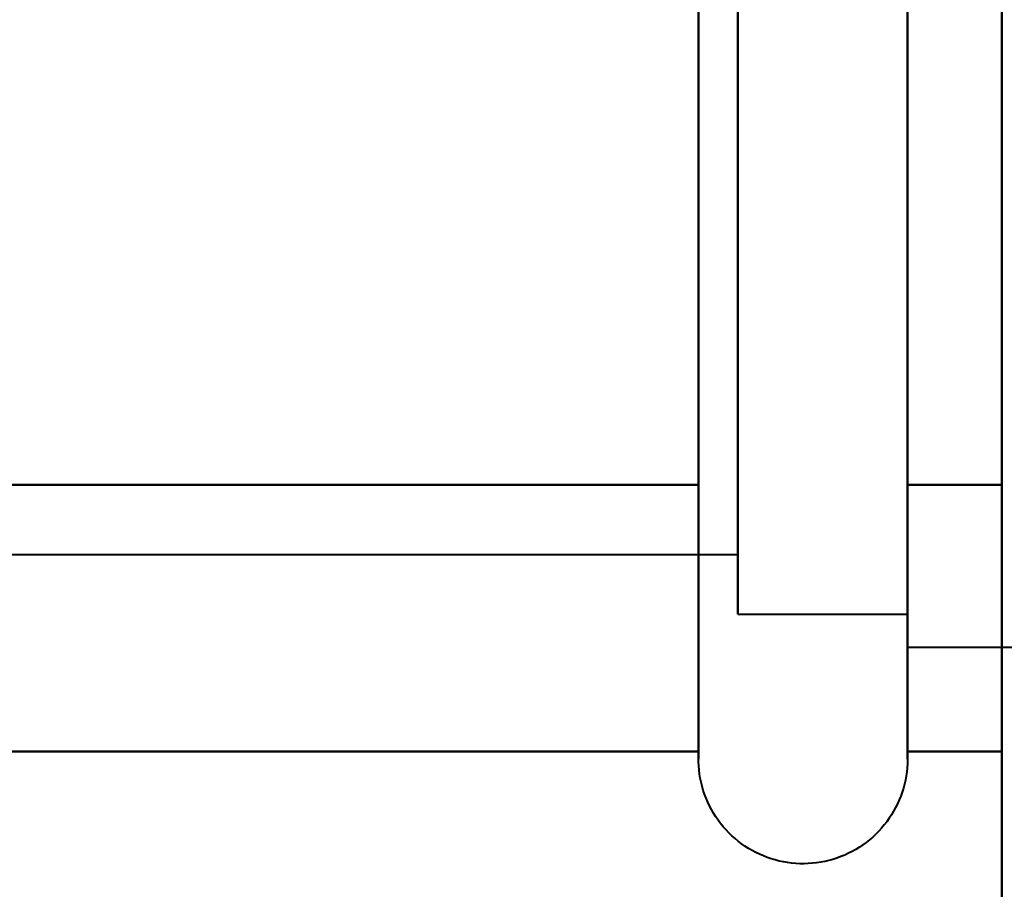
# Model space of a CAD drawing. Header units: millimetres. Extents: x -852 to 852, y -1321 to 592.
# Tile 84 of 111: x 681.06 to 688.52, y -395.08 to -388.5. Entities that reach past the tile are written whole.
import ezdxf

# ---------------------------------------------------------------- set-up
doc = ezdxf.new("R2010")
doc.units = ezdxf.units.MM
doc.layers.add('G-IMPT', color=8, linetype='Continuous', lineweight=40)

# ---------------------------------------------------------------- blocks, each defined once
blk = doc.blocks.new('NEXA 1500 CALQUES_dwg-769064-Niveau de réf_')
at = {"layer": 'G-IMPT'}
for p, q in [((686.2043, -361.65), (686.2043, -353.45)), ((686.2043, -357.55), (686.2043, -353.45)), ((687.7851, -353.45), (687.7851, -361.65)), ((687.7851, -353.45), (687.7851, -357.55)), ((686.2043, -359.6), (686.2043, -353.9993)), ((686.2043, -359.6), (686.2043, -353.9993)), ((686.2043, -359.6), (686.2043, -353.9993)), ((687.7851, -353.9993), (687.7851, -359.6)), ((687.7851, -353.9993), (687.7851, -359.6)), ((687.7851, -353.9993), (687.7851, -359.6)), ((687.7851, -360.3646), (687.7851, -354.3)), ((687.7851, -360.3646), (687.7851, -354.3)), ((687.7851, -354.3), (687.7851, -357.55)), ((687.7851, -354.3), (687.7851, -360.8)), ((687.7851, -357.55), (687.7851, -354.3)), ((687.7851, -360.3646), (687.7851, -354.3)), ((686.5, -354.55), (686.5, -356.05)), ((686.5, -359.05), (686.5, -354.55)), ((686.5, -359.05), (686.5, -354.55)), ((686.5, -354.55), (686.5, -357.55)), ((686.5, -360.55), (686.5, -354.55)), ((686.5, -360.55), (686.5, -354.55)), ((686.5, -354.55), (686.5, -356.05)), ((686.5, -359.05), (686.5, -354.55)), ((687.7851, -354.55), (687.7851, -360.1481)), ((687.7851, -360.1481), (687.7851, -354.55)), ((687.7851, -354.55), (687.7851, -360.1481)), ((687.7851, -360.1481), (687.7851, -354.55)), ((687.7851, -354.55), (687.7851, -357.55)), ((687.7851, -357.55), (687.7851, -354.55)), ((687.7851, -354.55), (687.7851, -360.1481)), ((687.7851, -360.1481), (687.7851, -354.55)), ((687.7851, -354.7354), (687.7851, -359.175)), ((687.7851, -360.8), (687.7851, -354.7354)), ((687.7851, -354.7354), (687.7851, -359.175)), ((687.7851, -360.8), (687.7851, -354.7354)), ((687.7851, -354.7354), (687.7851, -359.175)), ((687.7851, -360.8), (687.7851, -354.7354)), ((686.5, -354.9519), (686.5, -360.55)), ((686.5, -354.9519), (686.5, -360.55)), ((686.5, -354.9519), (686.5, -360.55)), ((686.5, -355.0018), (686.5, -358.8241)), ((686.5, -358.8241), (686.5, -355.0018)), ((686.5, -355.0018), (686.5, -358.8241)), ((686.5, -358.8241), (686.5, -355.0018)), ((686.5, -355.0018), (686.5, -360.0982)), ((686.5, -355.0018), (686.5, -360.0982)), ((686.5, -360.0982), (686.5, -355.0018)), ((686.5, -360.0982), (686.5, -355.0018)), ((686.5, -355.0018), (686.5, -358.8241)), ((686.5, -358.8241), (686.5, -355.0018)), ((687.7851, -354.9519), (687.7851, -360.55)), ((687.7851, -360.55), (687.7851, -354.9519)), ((687.7851, -354.9519), (687.7851, -360.55)), ((687.7851, -360.55), (687.7851, -354.9519)), ((687.7851, -354.9519), (687.7851, -360.55)), ((687.7851, -360.55), (687.7851, -354.9519)), ((686.2043, -361.65), (686.2043, -355.5)), ((686.2043, -361.65), (686.2043, -355.5)), ((686.2043, -361.65), (686.2043, -355.5)), ((687.7851, -355.5), (687.7851, -361.65)), ((687.7851, -355.5), (687.7851, -361.65)), ((687.7851, -355.5), (687.7851, -361.65)), ((687.7851, -355.925), (687.7851, -360.8)), ((687.7851, -355.925), (687.7851, -360.8)), ((687.7851, -355.925), (687.7851, -360.8)), ((686.5, -356.05), (686.5, -360.1481)), ((686.5, -360.55), (686.5, -356.05)), ((686.5, -356.05), (686.5, -360.1481)), ((686.5, -360.55), (686.5, -356.05)), ((686.5, -356.05), (686.5, -360.1481)), ((686.5, -360.55), (686.5, -356.05)), ((686.5, -356.2759), (686.5, -360.0982)), ((686.5, -360.0982), (686.5, -356.2759)), ((686.5, -356.2759), (686.5, -360.0982)), ((686.5, -360.0982), (686.5, -356.2759)), ((686.5, -356.2759), (686.5, -360.0982)), ((686.5, -360.0982), (686.5, -356.2759)), ((686.2043, -361.65), (686.2043, -357.55)), ((686.5, -357.55), (686.5, -360.55)), ((686.5, -357.55), (686.5, -360.55)), ((687.7851, -357.55), (687.7851, -360.8)), ((687.7851, -360.8), (687.7851, -357.55)), ((687.7851, -357.55), (687.7851, -360.55)), ((687.7851, -360.55), (687.7851, -357.55)), ((687.7851, -357.55), (687.7851, -361.65)), ((674.6111, -360.0982), (686.5, -360.0982)), ((674.6111, -360.0982), (686.5, -360.0982)), ((674.6111, -360.0982), (686.5, -360.0982)), ((674.6111, -360.0982), (686.5, -360.0982)), ((686.5, -360.55), (687.7851, -360.55)), ((686.5, -360.55), (687.7851, -360.55)), ((686.5, -360.55), (687.7851, -360.55)), ((686.5, -360.55), (687.7851, -360.55)), ((687.7851, -360.8), (690, -360.8)), ((687.7851, -360.8), (690, -360.8)), ((687.7851, -360.8), (690, -360.8)), ((687.7851, -360.8), (690, -360.8))]:
    blk.add_line(p, q, dxfattribs=at)
at = {"layer": 'G-IMPT', "flags": 128}
for points in [[(688.5, 448.85), (688.5, 240.65), (688.5, 32.45), (688.5, -175.75), (688.5, -383.95)], [(688.5, -383.95), (688.5, -175.75), (688.5, 32.45), (688.5, 240.65), (688.5, 448.85)], [(688.5, 448.85), (688.5, 240.65), (688.5, 32.45), (688.5, -175.75), (688.5, -383.95)], [(688.5, -383.95), (688.5, -175.75), (688.5, 32.45), (688.5, 240.65), (688.5, 448.85)], [(688.5, -383.95), (688.5, -175.75), (688.5, 32.45), (688.5, 240.65), (688.5, 448.85)], [(688.5, 448.85), (688.5, 240.65), (688.5, 32.45), (688.5, -175.75), (688.5, -383.95)], [(688.5, -383.95), (688.5, -175.75), (688.5, 32.45), (688.5, 240.65), (688.5, 448.85)], [(688.5, 448.85), (688.5, 240.65), (688.5, 32.45), (688.5, -175.75), (688.5, -383.95)], [(688.5, -317.55), (688.5, -332.55), (688.5, -347.55), (688.5, -362.55), (688.5, -377.55)], [(688.5, -377.55), (688.5, -362.55), (688.5, -347.55), (688.5, -332.55), (688.5, -317.55)], [(688.5, -317.55), (688.5, -332.55), (688.5, -347.55), (688.5, -362.55), (688.5, -377.55)], [(688.5, -377.55), (688.5, -362.55), (688.5, -347.55), (688.5, -332.55), (688.5, -317.55)], [(688.5, -317.55), (688.5, -332.55), (688.5, -347.55), (688.5, -362.55), (688.5, -377.55)], [(688.5, -377.55), (688.5, -362.55), (688.5, -347.55), (688.5, -332.55), (688.5, -317.55)], [(688.5, -317.55), (688.5, -332.55), (688.5, -347.55), (688.5, -362.55), (688.5, -377.55)], [(688.5, -377.55), (688.5, -362.55), (688.5, -347.55), (688.5, -332.55), (688.5, -317.55)], [(686.2043, -359.6), (686.2043, -359.4564), (686.2043, -359.3097), (686.2043, -359.1602), (686.2043, -359.0081), (686.2043, -358.8537), (686.2043, -358.6972), (686.2043, -358.5389), (686.2043, -358.379), (686.2043, -358.2178), (686.2043, -358.0555), (686.2043, -357.8924), (686.2043, -357.7287), (686.2043, -357.5648), (686.2043, -357.4008), (686.2043, -357.2371), (686.2043, -357.0738), (686.2043, -356.9114), (686.2043, -356.7499), (686.2043, -356.5898), (686.2043, -356.4311), (686.2043, -356.2743), (686.2043, -356.1195), (686.2043, -355.967)], [(686.2043, -359.6), (686.2043, -359.4564), (686.2043, -359.3097), (686.2043, -359.1602), (686.2043, -359.0081), (686.2043, -358.8537), (686.2043, -358.6972), (686.2043, -358.5389), (686.2043, -358.379), (686.2043, -358.2178), (686.2043, -358.0555), (686.2043, -357.8924), (686.2043, -357.7287), (686.2043, -357.5648), (686.2043, -357.4008), (686.2043, -357.2371), (686.2043, -357.0738), (686.2043, -356.9114), (686.2043, -356.7499), (686.2043, -356.5898), (686.2043, -356.4311), (686.2043, -356.2743), (686.2043, -356.1195), (686.2043, -355.967)], [(686.2043, -359.6), (686.2043, -359.4564), (686.2043, -359.3097), (686.2043, -359.1602), (686.2043, -359.0081), (686.2043, -358.8537), (686.2043, -358.6972), (686.2043, -358.5389), (686.2043, -358.379), (686.2043, -358.2178), (686.2043, -358.0555), (686.2043, -357.8924), (686.2043, -357.7287), (686.2043, -357.5648), (686.2043, -357.4008), (686.2043, -357.2371), (686.2043, -357.0738), (686.2043, -356.9114), (686.2043, -356.7499), (686.2043, -356.5898), (686.2043, -356.4311), (686.2043, -356.2743), (686.2043, -356.1195), (686.2043, -355.967)], [(686.2043, -361.65), (686.2043, -361.6467), (686.2043, -361.6369), (686.2043, -361.6205), (686.2043, -361.5976), (686.2043, -361.5683), (686.2043, -361.5325), (686.2043, -361.4903), (686.2043, -361.4419), (686.2043, -361.3872), (686.2043, -361.3264), (686.2043, -361.2595), (686.2043, -361.1867), (686.2043, -361.1081), (686.2043, -361.0237), (686.2043, -360.9339), (686.2043, -360.8386), (686.2043, -360.738), (686.2043, -360.6324), (686.2043, -360.5218), (686.2043, -360.4065), (686.2043, -360.2866), (686.2043, -360.1623), (686.2043, -360.0339), (686.2043, -359.9014), (686.2043, -359.7652), (686.2043, -359.6255), (686.2043, -359.4824), (686.2043, -359.3363), (686.2043, -359.1873), (686.2043, -359.0357), (686.2043, -358.8817), (686.2043, -358.7255), (686.2043, -358.5675), (686.2043, -358.4079), (686.2043, -358.2469), (686.2043, -358.0847), (686.2043, -357.9218), (686.2043, -357.7582), (686.2043, -357.5943), (686.2043, -357.4303), (686.2043, -357.2665), (686.2043, -357.1032), (686.2043, -356.9405), (686.2043, -356.7789), (686.2043, -356.6185), (686.2043, -356.4595), (686.2043, -356.3024), (686.2043, -356.1472), (686.2043, -355.9942)], [(686.2043, -355.9127), (686.2043, -356.0643), (686.2043, -356.2183), (686.2043, -356.3745), (686.2043, -356.5325), (686.2043, -356.6921), (686.2043, -356.8531), (686.2043, -357.0153), (686.2043, -357.1782), (686.2043, -357.3418), (686.2043, -357.5057), (686.2043, -357.6697), (686.2043, -357.8335), (686.2043, -357.9968), (686.2043, -358.1595), (686.2043, -358.3211), (686.2043, -358.4815), (686.2043, -358.6405), (686.2043, -358.7976), (686.2043, -358.9528), (686.2043, -359.1058), (686.2043, -359.2562), (686.2043, -359.4039), (686.2043, -359.5487), (686.2043, -359.6902), (686.2043, -359.8284), (686.2043, -359.9629), (686.2043, -360.0935), (686.2043, -360.22), (686.2043, -360.3423), (686.2043, -360.4601), (686.2043, -360.5733), (686.2043, -360.6816), (686.2043, -360.785), (686.2043, -360.8831), (686.2043, -360.9759), (686.2043, -361.0632), (686.2043, -361.145), (686.2043, -361.2209), (686.2043, -361.291), (686.2043, -361.3551), (686.2043, -361.4131), (686.2043, -361.4649), (686.2043, -361.5105), (686.2043, -361.5497), (686.2043, -361.5826), (686.2043, -361.609), (686.2043, -361.6289), (686.2043, -361.6422), (686.2043, -361.649), (686.2043, -361.65)], [(687.7851, -355.9127), (687.7851, -356.0643), (687.7851, -356.2183), (687.7851, -356.3745), (687.7851, -356.5325), (687.7851, -356.6921), (687.7851, -356.8531), (687.7851, -357.0153), (687.7851, -357.1782), (687.7851, -357.3418), (687.7851, -357.5057), (687.7851, -357.6697), (687.7851, -357.8335), (687.7851, -357.9968), (687.7851, -358.1595), (687.7851, -358.3211), (687.7851, -358.4815), (687.7851, -358.6405), (687.7851, -358.7976), (687.7851, -358.9528), (687.7851, -359.1058), (687.7851, -359.2562), (687.7851, -359.4039), (687.7851, -359.5487), (687.7851, -359.6)], [(687.7851, -355.9127), (687.7851, -356.0643), (687.7851, -356.2183), (687.7851, -356.3745), (687.7851, -356.5325), (687.7851, -356.6921), (687.7851, -356.8531), (687.7851, -357.0153), (687.7851, -357.1782), (687.7851, -357.3418), (687.7851, -357.5057), (687.7851, -357.6697), (687.7851, -357.8335), (687.7851, -357.9968), (687.7851, -358.1595), (687.7851, -358.3211), (687.7851, -358.4815), (687.7851, -358.6405), (687.7851, -358.7976), (687.7851, -358.9528), (687.7851, -359.1058), (687.7851, -359.2562), (687.7851, -359.4039), (687.7851, -359.5487), (687.7851, -359.6)], [(687.7851, -355.9127), (687.7851, -356.0643), (687.7851, -356.2183), (687.7851, -356.3745), (687.7851, -356.5325), (687.7851, -356.6921), (687.7851, -356.8531), (687.7851, -357.0153), (687.7851, -357.1782), (687.7851, -357.3418), (687.7851, -357.5057), (687.7851, -357.6697), (687.7851, -357.8335), (687.7851, -357.9968), (687.7851, -358.1595), (687.7851, -358.3211), (687.7851, -358.4815), (687.7851, -358.6405), (687.7851, -358.7976), (687.7851, -358.9528), (687.7851, -359.1058), (687.7851, -359.2562), (687.7851, -359.4039), (687.7851, -359.5487), (687.7851, -359.6)], [(687.7851, -355.9127), (687.7851, -356.0643), (687.7851, -356.2183), (687.7851, -356.3745), (687.7851, -356.5325), (687.7851, -356.6921), (687.7851, -356.8531), (687.7851, -357.0153), (687.7851, -357.1782), (687.7851, -357.3418), (687.7851, -357.5057), (687.7851, -357.6697), (687.7851, -357.8335), (687.7851, -357.9968), (687.7851, -358.1595), (687.7851, -358.3211), (687.7851, -358.4815), (687.7851, -358.6405), (687.7851, -358.7976), (687.7851, -358.9528), (687.7851, -359.1058), (687.7851, -359.2562), (687.7851, -359.4039), (687.7851, -359.5487), (687.7851, -359.6902), (687.7851, -359.8284), (687.7851, -359.9629), (687.7851, -360.0935), (687.7851, -360.22), (687.7851, -360.3423), (687.7851, -360.4601), (687.7851, -360.5733), (687.7851, -360.6816), (687.7851, -360.785), (687.7851, -360.8831), (687.7851, -360.9759), (687.7851, -361.0632), (687.7851, -361.145), (687.7851, -361.2209), (687.7851, -361.291), (687.7851, -361.3551), (687.7851, -361.4131), (687.7851, -361.4649), (687.7851, -361.5105), (687.7851, -361.5497), (687.7851, -361.5826), (687.7851, -361.609), (687.7851, -361.6289), (687.7851, -361.6422), (687.7851, -361.649), (687.7851, -361.65)], [(687.7851, -361.65), (687.7851, -361.6467), (687.7851, -361.6369), (687.7851, -361.6205), (687.7851, -361.5976), (687.7851, -361.5683), (687.7851, -361.5325), (687.7851, -361.4903), (687.7851, -361.4419), (687.7851, -361.3872), (687.7851, -361.3264), (687.7851, -361.2595), (687.7851, -361.1867), (687.7851, -361.1081), (687.7851, -361.0237), (687.7851, -360.9339), (687.7851, -360.8386), (687.7851, -360.738), (687.7851, -360.6324), (687.7851, -360.5218), (687.7851, -360.4065), (687.7851, -360.2866), (687.7851, -360.1623), (687.7851, -360.0339), (687.7851, -359.9014), (687.7851, -359.7652), (687.7851, -359.6255), (687.7851, -359.4824), (687.7851, -359.3363), (687.7851, -359.1873), (687.7851, -359.0357), (687.7851, -358.8817), (687.7851, -358.7255), (687.7851, -358.5675), (687.7851, -358.4079), (687.7851, -358.2469), (687.7851, -358.0847), (687.7851, -357.9218), (687.7851, -357.7582), (687.7851, -357.5943), (687.7851, -357.4303), (687.7851, -357.2665), (687.7851, -357.1032), (687.7851, -356.9405), (687.7851, -356.7789), (687.7851, -356.6185), (687.7851, -356.4595), (687.7851, -356.3024), (687.7851, -356.1472), (687.7851, -355.9942)], [(686.2043, -355.9398), (686.2043, -356.0919), (686.2043, -356.2463), (686.2043, -356.4028), (686.2043, -356.5611), (686.2043, -356.721), (686.2043, -356.8822), (686.2043, -357.0445), (686.2043, -357.2076), (686.2043, -357.3713), (686.2043, -357.5352), (686.2043, -357.6992), (686.2043, -357.8629), (686.2043, -358.0262), (686.2043, -358.1886), (686.2043, -358.3501), (686.2043, -358.5102), (686.2043, -358.6689), (686.2043, -358.8257), (686.2043, -358.9805), (686.2043, -359.133), (686.2043, -359.283), (686.2043, -359.4302), (686.2043, -359.5744), (686.2043, -359.7153), (686.2043, -359.8528), (686.2043, -359.9867), (686.2043, -360.1166), (686.2043, -360.2424), (686.2043, -360.3639), (686.2043, -360.4809), (686.2043, -360.5932), (686.2043, -360.7006), (686.2043, -360.803), (686.2043, -360.9002), (686.2043, -360.992), (686.2043, -361.0784), (686.2043, -361.159), (686.2043, -361.234), (686.2043, -361.303), (686.2043, -361.366), (686.2043, -361.4229), (686.2043, -361.4736), (686.2043, -361.518), (686.2043, -361.5561), (686.2043, -361.5878), (686.2043, -361.613), (686.2043, -361.6317), (686.2043, -361.6439), (686.2043, -361.6496), (686.2043, -361.65)], [(686.2043, -355.9398), (686.2043, -356.0919), (686.2043, -356.2463), (686.2043, -356.4028), (686.2043, -356.5611), (686.2043, -356.721), (686.2043, -356.8822), (686.2043, -357.0445), (686.2043, -357.2076), (686.2043, -357.3713), (686.2043, -357.5352), (686.2043, -357.6992), (686.2043, -357.8629), (686.2043, -358.0262), (686.2043, -358.1886), (686.2043, -358.3501), (686.2043, -358.5102), (686.2043, -358.6689), (686.2043, -358.8257), (686.2043, -358.9805), (686.2043, -359.133), (686.2043, -359.283), (686.2043, -359.4302), (686.2043, -359.5744), (686.2043, -359.7153), (686.2043, -359.8528), (686.2043, -359.9867), (686.2043, -360.1166), (686.2043, -360.2424), (686.2043, -360.3639), (686.2043, -360.4809), (686.2043, -360.5932), (686.2043, -360.7006), (686.2043, -360.803), (686.2043, -360.9002), (686.2043, -360.992), (686.2043, -361.0784), (686.2043, -361.159), (686.2043, -361.234), (686.2043, -361.303), (686.2043, -361.366), (686.2043, -361.4229), (686.2043, -361.4736), (686.2043, -361.518), (686.2043, -361.5561), (686.2043, -361.5878), (686.2043, -361.613), (686.2043, -361.6317), (686.2043, -361.6439), (686.2043, -361.6496), (686.2043, -361.65)], [(686.2043, -355.9398), (686.2043, -356.0919), (686.2043, -356.2463), (686.2043, -356.4028), (686.2043, -356.5611), (686.2043, -356.721), (686.2043, -356.8822), (686.2043, -357.0445), (686.2043, -357.2076), (686.2043, -357.3713), (686.2043, -357.5352), (686.2043, -357.6992), (686.2043, -357.8629), (686.2043, -358.0262), (686.2043, -358.1886), (686.2043, -358.3501), (686.2043, -358.5102), (686.2043, -358.6689), (686.2043, -358.8257), (686.2043, -358.9805), (686.2043, -359.133), (686.2043, -359.283), (686.2043, -359.4302), (686.2043, -359.5744), (686.2043, -359.7153), (686.2043, -359.8528), (686.2043, -359.9867), (686.2043, -360.1166), (686.2043, -360.2424), (686.2043, -360.3639), (686.2043, -360.4809), (686.2043, -360.5932), (686.2043, -360.7006), (686.2043, -360.803), (686.2043, -360.9002), (686.2043, -360.992), (686.2043, -361.0784), (686.2043, -361.159), (686.2043, -361.234), (686.2043, -361.303), (686.2043, -361.366), (686.2043, -361.4229), (686.2043, -361.4736), (686.2043, -361.518), (686.2043, -361.5561), (686.2043, -361.5878), (686.2043, -361.613), (686.2043, -361.6317), (686.2043, -361.6439), (686.2043, -361.6496), (686.2043, -361.65)], [(686.2043, -359.5707), (686.2043, -358.5604), (686.2043, -357.55), (686.2043, -356.5396), (686.2043, -355.5293)], [(686.2043, -355.5293), (686.2043, -356.5396), (686.2043, -357.55), (686.2043, -358.5604), (686.2043, -359.5707)], [(686.2043, -359.5707), (686.2043, -358.5604), (686.2043, -357.55), (686.2043, -356.5396), (686.2043, -355.5293)], [(686.2043, -355.5293), (686.2043, -356.5396), (686.2043, -357.55), (686.2043, -358.5604), (686.2043, -359.5707)], [(686.2043, -359.5707), (686.2043, -358.5604), (686.2043, -357.55), (686.2043, -356.5396), (686.2043, -355.5293)], [(686.2043, -355.5293), (686.2043, -356.5396), (686.2043, -357.55), (686.2043, -358.5604), (686.2043, -359.5707)], [(686.2043, -359.5707), (686.2043, -358.5604), (686.2043, -357.55), (686.2043, -356.5396), (686.2043, -355.5293)], [(686.2043, -355.5293), (686.2043, -356.5396), (686.2043, -357.55), (686.2043, -358.5604), (686.2043, -359.5707)], [(687.7851, -361.65), (687.7851, -361.6467), (687.7851, -361.6369), (687.7851, -361.6205), (687.7851, -361.5976), (687.7851, -361.5683), (687.7851, -361.5325), (687.7851, -361.4903), (687.7851, -361.4419), (687.7851, -361.3872), (687.7851, -361.3264), (687.7851, -361.2595), (687.7851, -361.1867), (687.7851, -361.1081), (687.7851, -361.0237), (687.7851, -360.9339), (687.7851, -360.8386), (687.7851, -360.738), (687.7851, -360.6324), (687.7851, -360.5218), (687.7851, -360.4065), (687.7851, -360.2866), (687.7851, -360.1623), (687.7851, -360.0339), (687.7851, -359.9014), (687.7851, -359.7652), (687.7851, -359.6255), (687.7851, -359.4824), (687.7851, -359.3363), (687.7851, -359.1873), (687.7851, -359.0357), (687.7851, -358.8817), (687.7851, -358.7255), (687.7851, -358.5675), (687.7851, -358.4079), (687.7851, -358.2469), (687.7851, -358.0847), (687.7851, -357.9218), (687.7851, -357.7582), (687.7851, -357.5943), (687.7851, -357.4303), (687.7851, -357.2665), (687.7851, -357.1032), (687.7851, -356.9405), (687.7851, -356.7789), (687.7851, -356.6185), (687.7851, -356.4595), (687.7851, -356.3024), (687.7851, -356.1472), (687.7851, -355.9942)], [(687.7851, -361.65), (687.7851, -361.6467), (687.7851, -361.6369), (687.7851, -361.6205), (687.7851, -361.5976), (687.7851, -361.5683), (687.7851, -361.5325), (687.7851, -361.4903), (687.7851, -361.4419), (687.7851, -361.3872), (687.7851, -361.3264), (687.7851, -361.2595), (687.7851, -361.1867), (687.7851, -361.1081), (687.7851, -361.0237), (687.7851, -360.9339), (687.7851, -360.8386), (687.7851, -360.738), (687.7851, -360.6324), (687.7851, -360.5218), (687.7851, -360.4065), (687.7851, -360.2866), (687.7851, -360.1623), (687.7851, -360.0339), (687.7851, -359.9014), (687.7851, -359.7652), (687.7851, -359.6255), (687.7851, -359.4824), (687.7851, -359.3363), (687.7851, -359.1873), (687.7851, -359.0357), (687.7851, -358.8817), (687.7851, -358.7255), (687.7851, -358.5675), (687.7851, -358.4079), (687.7851, -358.2469), (687.7851, -358.0847), (687.7851, -357.9218), (687.7851, -357.7582), (687.7851, -357.5943), (687.7851, -357.4303), (687.7851, -357.2665), (687.7851, -357.1032), (687.7851, -356.9405), (687.7851, -356.7789), (687.7851, -356.6185), (687.7851, -356.4595), (687.7851, -356.3024), (687.7851, -356.1472), (687.7851, -355.9942)], [(687.7851, -361.65), (687.7851, -361.6467), (687.7851, -361.6369), (687.7851, -361.6205), (687.7851, -361.5976), (687.7851, -361.5683), (687.7851, -361.5325), (687.7851, -361.4903), (687.7851, -361.4419), (687.7851, -361.3872), (687.7851, -361.3264), (687.7851, -361.2595), (687.7851, -361.1867), (687.7851, -361.1081), (687.7851, -361.0237), (687.7851, -360.9339), (687.7851, -360.8386), (687.7851, -360.738), (687.7851, -360.6324), (687.7851, -360.5218), (687.7851, -360.4065), (687.7851, -360.2866), (687.7851, -360.1623), (687.7851, -360.0339), (687.7851, -359.9014), (687.7851, -359.7652), (687.7851, -359.6255), (687.7851, -359.4824), (687.7851, -359.3363), (687.7851, -359.1873), (687.7851, -359.0357), (687.7851, -358.8817), (687.7851, -358.7255), (687.7851, -358.5675), (687.7851, -358.4079), (687.7851, -358.2469), (687.7851, -358.0847), (687.7851, -357.9218), (687.7851, -357.7582), (687.7851, -357.5943), (687.7851, -357.4303), (687.7851, -357.2665), (687.7851, -357.1032), (687.7851, -356.9405), (687.7851, -356.7789), (687.7851, -356.6185), (687.7851, -356.4595), (687.7851, -356.3024), (687.7851, -356.1472), (687.7851, -355.9942)], [(687.7851, -355.5293), (687.7851, -356.5396), (687.7851, -357.55), (687.7851, -358.5604), (687.7851, -359.5707)], [(687.7851, -359.5707), (687.7851, -358.5604), (687.7851, -357.55), (687.7851, -356.5396), (687.7851, -355.5293)], [(687.7851, -355.5293), (687.7851, -356.5396), (687.7851, -357.55), (687.7851, -358.5604), (687.7851, -359.5707)], [(687.7851, -359.5707), (687.7851, -358.5604), (687.7851, -357.55), (687.7851, -356.5396), (687.7851, -355.5293)], [(687.7851, -355.5293), (687.7851, -356.5396), (687.7851, -357.55), (687.7851, -358.5604), (687.7851, -359.5707)], [(687.7851, -359.5707), (687.7851, -358.5604), (687.7851, -357.55), (687.7851, -356.5396), (687.7851, -355.5293)], [(687.7851, -355.5293), (687.7851, -356.5396), (687.7851, -357.55), (687.7851, -358.5604), (687.7851, -359.5707)], [(687.7851, -359.5707), (687.7851, -358.5604), (687.7851, -357.55), (687.7851, -356.5396), (687.7851, -355.5293)], [(688.5, -359.5707), (688.5, -358.5604), (688.5, -357.55), (688.5, -356.5396), (688.5, -355.5293)], [(688.5, -355.5293), (688.5, -356.5396), (688.5, -357.55), (688.5, -358.5604), (688.5, -359.5707)], [(688.5, -359.5707), (688.5, -358.5604), (688.5, -357.55), (688.5, -356.5396), (688.5, -355.5293)], [(688.5, -355.5293), (688.5, -356.5396), (688.5, -357.55), (688.5, -358.5604), (688.5, -359.5707)], [(688.5, -359.5707), (688.5, -358.5604), (688.5, -357.55), (688.5, -356.5396), (688.5, -355.5293)], [(688.5, -355.5293), (688.5, -356.5396), (688.5, -357.55), (688.5, -358.5604), (688.5, -359.5707)], [(688.5, -359.5707), (688.5, -358.5604), (688.5, -357.55), (688.5, -356.5396), (688.5, -355.5293)], [(688.5, -355.5293), (688.5, -356.5396), (688.5, -357.55), (688.5, -358.5604), (688.5, -359.5707)], [(688.5, -359.5707), (688.5, -358.5604), (688.5, -357.55), (688.5, -356.5396), (688.5, -355.5293)], [(688.5, -355.5293), (688.5, -356.5396), (688.5, -357.55), (688.5, -358.5604), (688.5, -359.5707)], [(688.5, -359.5707), (688.5, -358.5604), (688.5, -357.55), (688.5, -356.5396), (688.5, -355.5293)], [(688.5, -355.5293), (688.5, -356.5396), (688.5, -357.55), (688.5, -358.5604), (688.5, -359.5707)], [(688.5, -359.5707), (688.5, -358.5604), (688.5, -357.55), (688.5, -356.5396), (688.5, -355.5293)], [(688.5, -355.5293), (688.5, -356.5396), (688.5, -357.55), (688.5, -358.5604), (688.5, -359.5707)], [(688.5, -359.5707), (688.5, -358.5604), (688.5, -357.55), (688.5, -356.5396), (688.5, -355.5293)], [(688.5, -355.5293), (688.5, -356.5396), (688.5, -357.55), (688.5, -358.5604), (688.5, -359.5707)], [(676.2043, -359.5707), (678.7043, -359.5707), (681.2043, -359.5707), (683.7043, -359.5707), (686.2043, -359.5707)], [(686.2043, -359.5707), (683.7043, -359.5707), (681.2043, -359.5707), (678.7043, -359.5707), (676.2043, -359.5707)], [(676.2043, -359.5707), (678.7043, -359.5707), (681.2043, -359.5707), (683.7043, -359.5707), (686.2043, -359.5707)], [(686.2043, -359.5707), (683.7043, -359.5707), (681.2043, -359.5707), (678.7043, -359.5707), (676.2043, -359.5707)], [(676.2043, -359.5707), (678.7043, -359.5707), (681.2043, -359.5707), (683.7043, -359.5707), (686.2043, -359.5707)], [(686.2043, -359.5707), (683.7043, -359.5707), (681.2043, -359.5707), (678.7043, -359.5707), (676.2043, -359.5707)], [(676.2043, -359.5707), (678.7043, -359.5707), (681.2043, -359.5707), (683.7043, -359.5707), (686.2043, -359.5707)], [(686.2043, -359.5707), (683.7043, -359.5707), (681.2043, -359.5707), (678.7043, -359.5707), (676.2043, -359.5707)], [(676.2043, -359.5707), (678.7043, -359.5707), (681.2043, -359.5707), (683.7043, -359.5707), (686.2043, -359.5707)], [(686.2043, -359.5707), (683.7043, -359.5707), (681.2043, -359.5707), (678.7043, -359.5707), (676.2043, -359.5707)], [(676.2043, -359.5707), (678.7043, -359.5707), (681.2043, -359.5707), (683.7043, -359.5707), (686.2043, -359.5707)], [(686.2043, -359.5707), (683.7043, -359.5707), (681.2043, -359.5707), (678.7043, -359.5707), (676.2043, -359.5707)], [(676.2043, -359.5707), (678.7043, -359.5707), (681.2043, -359.5707), (683.7043, -359.5707), (686.2043, -359.5707)], [(686.2043, -359.5707), (683.7043, -359.5707), (681.2043, -359.5707), (678.7043, -359.5707), (676.2043, -359.5707)], [(676.2043, -359.5707), (678.7043, -359.5707), (681.2043, -359.5707), (683.7043, -359.5707), (686.2043, -359.5707)], [(686.2043, -359.5707), (683.7043, -359.5707), (681.2043, -359.5707), (678.7043, -359.5707), (676.2043, -359.5707)], [(686.2043, -359.5707), (686.2043, -360.0759), (686.2043, -360.5811), (686.2043, -361.0863), (686.2043, -361.5915)], [(686.2043, -361.5915), (686.2043, -361.0863), (686.2043, -360.5811), (686.2043, -360.0759), (686.2043, -359.5707)], [(686.2043, -359.5707), (686.2043, -360.0759), (686.2043, -360.5811), (686.2043, -361.0863), (686.2043, -361.5915)], [(686.2043, -361.5915), (686.2043, -361.0863), (686.2043, -360.5811), (686.2043, -360.0759), (686.2043, -359.5707)], [(686.2043, -359.5707), (686.2043, -360.0759), (686.2043, -360.5811), (686.2043, -361.0863), (686.2043, -361.5915)], [(686.2043, -361.5915), (686.2043, -361.0863), (686.2043, -360.5811), (686.2043, -360.0759), (686.2043, -359.5707)], [(686.2043, -359.5707), (686.2043, -360.0759), (686.2043, -360.5811), (686.2043, -361.0863), (686.2043, -361.5915)], [(686.2043, -361.5915), (686.2043, -361.0863), (686.2043, -360.5811), (686.2043, -360.0759), (686.2043, -359.5707)], [(686.2043, -361.65), (686.2043, -361.6467), (686.2043, -361.6369), (686.2043, -361.6205), (686.2043, -361.5976), (686.2043, -361.5683), (686.2043, -361.5325), (686.2043, -361.4903), (686.2043, -361.4419), (686.2043, -361.3872), (686.2043, -361.3264), (686.2043, -361.2595), (686.2043, -361.1867), (686.2043, -361.1081), (686.2043, -361.0237), (686.2043, -360.9339), (686.2043, -360.8386), (686.2043, -360.738), (686.2043, -360.6324), (686.2043, -360.5218), (686.2043, -360.4065), (686.2043, -360.2866), (686.2043, -360.1623), (686.2043, -360.0339), (686.2043, -359.9014), (686.2043, -359.7652), (686.2043, -359.6255), (686.2043, -359.6)], [(686.2043, -361.65), (686.2043, -361.6467), (686.2043, -361.6369), (686.2043, -361.6205), (686.2043, -361.5976), (686.2043, -361.5683), (686.2043, -361.5325), (686.2043, -361.4903), (686.2043, -361.4419), (686.2043, -361.3872), (686.2043, -361.3264), (686.2043, -361.2595), (686.2043, -361.1867), (686.2043, -361.1081), (686.2043, -361.0237), (686.2043, -360.9339), (686.2043, -360.8386), (686.2043, -360.738), (686.2043, -360.6324), (686.2043, -360.5218), (686.2043, -360.4065), (686.2043, -360.2866), (686.2043, -360.1623), (686.2043, -360.0339), (686.2043, -359.9014), (686.2043, -359.7652), (686.2043, -359.6255), (686.2043, -359.6)], [(686.2043, -361.65), (686.2043, -361.6467), (686.2043, -361.6369), (686.2043, -361.6205), (686.2043, -361.5976), (686.2043, -361.5683), (686.2043, -361.5325), (686.2043, -361.4903), (686.2043, -361.4419), (686.2043, -361.3872), (686.2043, -361.3264), (686.2043, -361.2595), (686.2043, -361.1867), (686.2043, -361.1081), (686.2043, -361.0237), (686.2043, -360.9339), (686.2043, -360.8386), (686.2043, -360.738), (686.2043, -360.6324), (686.2043, -360.5218), (686.2043, -360.4065), (686.2043, -360.2866), (686.2043, -360.1623), (686.2043, -360.0339), (686.2043, -359.9014), (686.2043, -359.7652), (686.2043, -359.6255), (686.2043, -359.6)], [(688.5, -359.5707), (688.3213, -359.5707), (688.1426, -359.5707), (687.9639, -359.5707), (687.7851, -359.5707)], [(687.7851, -359.5707), (687.7851, -360.0759), (687.7851, -360.5811), (687.7851, -361.0863), (687.7851, -361.5915)], [(687.7851, -359.5707), (687.9639, -359.5707), (688.1426, -359.5707), (688.3213, -359.5707), (688.5, -359.5707)], [(688.5, -359.5707), (688.3213, -359.5707), (688.1426, -359.5707), (687.9639, -359.5707), (687.7851, -359.5707)], [(687.7851, -361.5915), (687.7851, -361.0863), (687.7851, -360.5811), (687.7851, -360.0759), (687.7851, -359.5707)], [(687.7851, -359.5707), (687.9639, -359.5707), (688.1426, -359.5707), (688.3213, -359.5707), (688.5, -359.5707)], [(687.7851, -359.5707), (687.9639, -359.5707), (688.1426, -359.5707), (688.3213, -359.5707), (688.5, -359.5707)], [(687.7851, -361.5915), (687.7851, -361.0863), (687.7851, -360.5811), (687.7851, -360.0759), (687.7851, -359.5707)], [(688.5, -359.5707), (688.3213, -359.5707), (688.1426, -359.5707), (687.9639, -359.5707), (687.7851, -359.5707)], [(687.7851, -359.5707), (687.7851, -360.0759), (687.7851, -360.5811), (687.7851, -361.0863), (687.7851, -361.5915)], [(687.7851, -359.5707), (687.9639, -359.5707), (688.1426, -359.5707), (688.3213, -359.5707), (688.5, -359.5707)], [(688.5, -359.5707), (688.3213, -359.5707), (688.1426, -359.5707), (687.9639, -359.5707), (687.7851, -359.5707)], [(688.5, -359.5707), (688.3213, -359.5707), (688.1426, -359.5707), (687.9639, -359.5707), (687.7851, -359.5707)], [(687.7851, -359.5707), (687.7851, -360.0759), (687.7851, -360.5811), (687.7851, -361.0863), (687.7851, -361.5915)], [(687.7851, -359.5707), (687.9639, -359.5707), (688.1426, -359.5707), (688.3213, -359.5707), (688.5, -359.5707)], [(688.5, -359.5707), (688.3213, -359.5707), (688.1426, -359.5707), (687.9639, -359.5707), (687.7851, -359.5707)], [(687.7851, -361.5915), (687.7851, -361.0863), (687.7851, -360.5811), (687.7851, -360.0759), (687.7851, -359.5707)], [(687.7851, -359.5707), (687.9639, -359.5707), (688.1426, -359.5707), (688.3213, -359.5707), (688.5, -359.5707)], [(687.7851, -361.5915), (687.7851, -361.0863), (687.7851, -360.5811), (687.7851, -360.0759), (687.7851, -359.5707)], [(687.7851, -359.5707), (687.9639, -359.5707), (688.1426, -359.5707), (688.3213, -359.5707), (688.5, -359.5707)], [(688.5, -359.5707), (688.3213, -359.5707), (688.1426, -359.5707), (687.9639, -359.5707), (687.7851, -359.5707)], [(687.7851, -359.5707), (687.7851, -360.0759), (687.7851, -360.5811), (687.7851, -361.0863), (687.7851, -361.5915)], [(687.7851, -359.5707), (687.9639, -359.5707), (688.1426, -359.5707), (688.3213, -359.5707), (688.5, -359.5707)], [(688.5, -359.5707), (688.3213, -359.5707), (688.1426, -359.5707), (687.9639, -359.5707), (687.7851, -359.5707)], [(687.7851, -359.6), (687.7851, -359.7404), (687.7851, -359.8772), (687.7851, -360.0103), (687.7851, -360.1395), (687.7851, -360.2646), (687.7851, -360.3853), (687.7851, -360.5014), (687.7851, -360.6129), (687.7851, -360.7194), (687.7851, -360.8209), (687.7851, -360.9171), (687.7851, -361.008), (687.7851, -361.0933), (687.7851, -361.173), (687.7851, -361.2468), (687.7851, -361.3148), (687.7851, -361.3767), (687.7851, -361.4325), (687.7851, -361.4821), (687.7851, -361.5254), (687.7851, -361.5623), (687.7851, -361.5928), (687.7851, -361.6169), (687.7851, -361.6344), (687.7851, -361.6454), (687.7851, -361.6499)], [(687.7851, -359.6), (687.7851, -359.7404), (687.7851, -359.8772), (687.7851, -360.0103), (687.7851, -360.1395), (687.7851, -360.2646), (687.7851, -360.3853), (687.7851, -360.5014), (687.7851, -360.6129), (687.7851, -360.7194), (687.7851, -360.8209), (687.7851, -360.9171), (687.7851, -361.008), (687.7851, -361.0933), (687.7851, -361.173), (687.7851, -361.2468), (687.7851, -361.3148), (687.7851, -361.3767), (687.7851, -361.4325), (687.7851, -361.4821), (687.7851, -361.5254), (687.7851, -361.5623), (687.7851, -361.5928), (687.7851, -361.6169), (687.7851, -361.6344), (687.7851, -361.6454), (687.7851, -361.6499)], [(687.7851, -359.6), (687.7851, -359.7404), (687.7851, -359.8772), (687.7851, -360.0103), (687.7851, -360.1395), (687.7851, -360.2646), (687.7851, -360.3853), (687.7851, -360.5014), (687.7851, -360.6129), (687.7851, -360.7194), (687.7851, -360.8209), (687.7851, -360.9171), (687.7851, -361.008), (687.7851, -361.0933), (687.7851, -361.173), (687.7851, -361.2468), (687.7851, -361.3148), (687.7851, -361.3767), (687.7851, -361.4325), (687.7851, -361.4821), (687.7851, -361.5254), (687.7851, -361.5623), (687.7851, -361.5928), (687.7851, -361.6169), (687.7851, -361.6344), (687.7851, -361.6454), (687.7851, -361.6499)], [(688.5, -361.5915), (688.5, -361.0863), (688.5, -360.5811), (688.5, -360.0759), (688.5, -359.5707)], [(688.5, -359.5707), (688.5, -360.0759), (688.5, -360.5811), (688.5, -361.0863), (688.5, -361.5915)], [(688.5, -359.5707), (688.5, -360.0759), (688.5, -360.5811), (688.5, -361.0863), (688.5, -361.5915)], [(688.5, -361.5915), (688.5, -361.0863), (688.5, -360.5811), (688.5, -360.0759), (688.5, -359.5707)], [(688.5, -361.5915), (688.5, -361.0863), (688.5, -360.5811), (688.5, -360.0759), (688.5, -359.5707)], [(688.5, -359.5707), (688.5, -360.0759), (688.5, -360.5811), (688.5, -361.0863), (688.5, -361.5915)], [(688.5, -359.5707), (688.5, -360.0759), (688.5, -360.5811), (688.5, -361.0863), (688.5, -361.5915)], [(688.5, -361.5915), (688.5, -361.0863), (688.5, -360.5811), (688.5, -360.0759), (688.5, -359.5707)], [(688.5, -359.5707), (688.5, -360.0759), (688.5, -360.5811), (688.5, -361.0863), (688.5, -361.5915)], [(688.5, -361.5915), (688.5, -361.0863), (688.5, -360.5811), (688.5, -360.0759), (688.5, -359.5707)], [(688.5, -361.5915), (688.5, -361.0863), (688.5, -360.5811), (688.5, -360.0759), (688.5, -359.5707)], [(688.5, -359.5707), (688.5, -360.0759), (688.5, -360.5811), (688.5, -361.0863), (688.5, -361.5915)], [(688.5, -359.5707), (688.5, -360.0759), (688.5, -360.5811), (688.5, -361.0863), (688.5, -361.5915)], [(688.5, -361.5915), (688.5, -361.0863), (688.5, -360.5811), (688.5, -360.0759), (688.5, -359.5707)], [(688.5, -361.5915), (688.5, -361.0863), (688.5, -360.5811), (688.5, -360.0759), (688.5, -359.5707)], [(688.5, -359.5707), (688.5, -360.0759), (688.5, -360.5811), (688.5, -361.0863), (688.5, -361.5915)], [(686.2043, -361.5915), (683.7043, -361.5915), (681.2043, -361.5915), (678.7043, -361.5915), (676.2043, -361.5915)], [(676.2043, -361.5915), (678.7043, -361.5915), (681.2043, -361.5915), (683.7043, -361.5915), (686.2043, -361.5915)], [(686.2043, -361.5915), (683.7043, -361.5915), (681.2043, -361.5915), (678.7043, -361.5915), (676.2043, -361.5915)], [(676.2043, -361.5915), (678.7043, -361.5915), (681.2043, -361.5915), (683.7043, -361.5915), (686.2043, -361.5915)], [(686.2043, -361.5915), (683.7043, -361.5915), (681.2043, -361.5915), (678.7043, -361.5915), (676.2043, -361.5915)], [(676.2043, -361.5915), (678.7043, -361.5915), (681.2043, -361.5915), (683.7043, -361.5915), (686.2043, -361.5915)], [(686.2043, -361.5915), (683.7043, -361.5915), (681.2043, -361.5915), (678.7043, -361.5915), (676.2043, -361.5915)], [(676.2043, -361.5915), (678.7043, -361.5915), (681.2043, -361.5915), (683.7043, -361.5915), (686.2043, -361.5915)], [(687.7851, -361.65), (687.7845, -361.6816), (687.7826, -361.7132), (687.7794, -361.7446), (687.775, -361.7759), (687.7694, -361.807), (687.7625, -361.8379), (687.7544, -361.8684), (687.745, -361.8986), (687.7345, -361.9284), (687.7227, -361.9578), (687.7098, -361.9867), (687.6958, -362.015), (687.6807, -362.0427), (687.6644, -362.0699), (687.6471, -362.0963), (687.6287, -362.122), (687.6093, -362.147), (687.589, -362.1712), (687.5676, -362.1945), (687.5454, -362.217), (687.5223, -362.2386), (687.4983, -362.2592), (687.4736, -362.2789), (687.448, -362.2975), (687.4218, -362.3151), (687.3948, -362.3317), (687.3673, -362.3471), (687.3391, -362.3615), (687.3104, -362.3747), (687.2811, -362.3867), (687.2514, -362.3976), (687.2213, -362.4072), (687.1909, -362.4157), (687.1601, -362.4229), (687.1291, -362.4289), (687.0978, -362.4337), (687.0664, -362.4372), (687.0348, -362.4394), (687.0032, -362.4404), (686.9716, -362.4401), (686.9401, -362.4385), (686.9086, -362.4357), (686.8772, -362.4316), (686.846, -362.4263), (686.8151, -362.4198), (686.7845, -362.412), (686.7542, -362.4029), (686.7243, -362.3927), (686.6948, -362.3813), (686.6658, -362.3687), (686.6373, -362.355), (686.6094, -362.3401), (686.5821, -362.3242), (686.5555, -362.3071), (686.5295, -362.2891), (686.5044, -362.2699), (686.48, -362.2498), (686.4564, -362.2288), (686.4337, -362.2068), (686.4119, -362.1839), (686.391, -362.1602), (686.371, -362.1356), (686.3521, -362.1103), (686.3342, -362.0842), (686.3174, -362.0575), (686.3016, -362.0301), (686.287, -362.002), (686.2735, -361.9735), (686.2611, -361.9444), (686.25, -361.9148), (686.24, -361.8848), (686.2312, -361.8544), (686.2236, -361.8237), (686.2173, -361.7927), (686.2122, -361.7615), (686.2084, -361.7302), (686.2058, -361.6987), (686.2045, -361.6671), (686.2043, -361.65)], [(687.7851, -361.65), (687.7845, -361.6816), (687.7826, -361.7132), (687.7794, -361.7446), (687.775, -361.7759), (687.7694, -361.807), (687.7625, -361.8379), (687.7544, -361.8684), (687.745, -361.8986), (687.7345, -361.9284), (687.7227, -361.9578), (687.7098, -361.9867), (687.6958, -362.015), (687.6807, -362.0427), (687.6644, -362.0699), (687.6471, -362.0963), (687.6287, -362.122), (687.6093, -362.147), (687.589, -362.1712), (687.5676, -362.1945), (687.5454, -362.217), (687.5223, -362.2386), (687.4983, -362.2592), (687.4736, -362.2789), (687.448, -362.2975), (687.4218, -362.3151), (687.3948, -362.3317), (687.3673, -362.3471), (687.3391, -362.3615), (687.3104, -362.3747), (687.2811, -362.3867), (687.2514, -362.3976), (687.2213, -362.4072), (687.1909, -362.4157), (687.1601, -362.4229), (687.1291, -362.4289), (687.0978, -362.4337), (687.0664, -362.4372), (687.0348, -362.4394), (687.0032, -362.4404), (686.9716, -362.4401), (686.9401, -362.4385), (686.9086, -362.4357), (686.8772, -362.4316), (686.846, -362.4263), (686.8151, -362.4198), (686.7845, -362.412), (686.7542, -362.4029), (686.7243, -362.3927), (686.6948, -362.3813), (686.6658, -362.3687), (686.6373, -362.355), (686.6094, -362.3401), (686.5821, -362.3242), (686.5555, -362.3071), (686.5295, -362.2891), (686.5044, -362.2699), (686.48, -362.2498), (686.4564, -362.2288), (686.4337, -362.2068), (686.4119, -362.1839), (686.391, -362.1602), (686.371, -362.1356), (686.3521, -362.1103), (686.3342, -362.0842), (686.3174, -362.0575), (686.3016, -362.0301), (686.287, -362.002), (686.2735, -361.9735), (686.2611, -361.9444), (686.25, -361.9148), (686.24, -361.8848), (686.2312, -361.8544), (686.2236, -361.8237), (686.2173, -361.7927), (686.2122, -361.7615), (686.2084, -361.7302), (686.2058, -361.6987), (686.2045, -361.6671), (686.2043, -361.65)], [(687.7851, -361.65), (687.7845, -361.6816), (687.7826, -361.7132), (687.7794, -361.7446), (687.775, -361.7759), (687.7694, -361.807), (687.7625, -361.8379), (687.7544, -361.8684), (687.745, -361.8986), (687.7345, -361.9284), (687.7227, -361.9578), (687.7098, -361.9867), (687.6958, -362.015), (687.6807, -362.0427), (687.6644, -362.0699), (687.6471, -362.0963), (687.6287, -362.122), (687.6093, -362.147), (687.589, -362.1712), (687.5676, -362.1945), (687.5454, -362.217), (687.5223, -362.2386), (687.4983, -362.2592), (687.4736, -362.2789), (687.448, -362.2975), (687.4218, -362.3151), (687.3948, -362.3317), (687.3673, -362.3471), (687.3391, -362.3615), (687.3104, -362.3747), (687.2811, -362.3867), (687.2514, -362.3976), (687.2213, -362.4072), (687.1909, -362.4157), (687.1601, -362.4229), (687.1291, -362.4289), (687.0978, -362.4337), (687.0664, -362.4372), (687.0348, -362.4394), (687.0032, -362.4404), (686.9716, -362.4401), (686.9401, -362.4385), (686.9086, -362.4357), (686.8772, -362.4316), (686.846, -362.4263), (686.8151, -362.4198), (686.7845, -362.412), (686.7542, -362.4029), (686.7243, -362.3927), (686.6948, -362.3813), (686.6658, -362.3687), (686.6373, -362.355), (686.6094, -362.3401), (686.5821, -362.3242), (686.5555, -362.3071), (686.5295, -362.2891), (686.5044, -362.2699), (686.48, -362.2498), (686.4564, -362.2288), (686.4337, -362.2068), (686.4119, -362.1839), (686.391, -362.1602), (686.371, -362.1356), (686.3521, -362.1103), (686.3342, -362.0842), (686.3174, -362.0575), (686.3016, -362.0301), (686.287, -362.002), (686.2735, -361.9735), (686.2611, -361.9444), (686.25, -361.9148), (686.24, -361.8848), (686.2312, -361.8544), (686.2236, -361.8237), (686.2173, -361.7927), (686.2122, -361.7615), (686.2084, -361.7302), (686.2058, -361.6987), (686.2045, -361.6671), (686.2043, -361.65)], [(687.7851, -361.65), (687.7845, -361.6816), (687.7826, -361.7132), (687.7794, -361.7446), (687.775, -361.7759), (687.7694, -361.807), (687.7625, -361.8379), (687.7544, -361.8684), (687.745, -361.8986), (687.7345, -361.9284), (687.7227, -361.9578), (687.7098, -361.9867), (687.6958, -362.015), (687.6807, -362.0427), (687.6644, -362.0699), (687.6471, -362.0963), (687.6287, -362.122), (687.6093, -362.147), (687.589, -362.1712), (687.5676, -362.1945), (687.5454, -362.217), (687.5223, -362.2386), (687.4983, -362.2592), (687.4736, -362.2789), (687.448, -362.2975), (687.4218, -362.3151), (687.3948, -362.3317), (687.3673, -362.3471), (687.3391, -362.3615), (687.3104, -362.3747), (687.2811, -362.3867), (687.2514, -362.3976), (687.2213, -362.4072), (687.1909, -362.4157), (687.1601, -362.4229), (687.1291, -362.4289), (687.0978, -362.4337), (687.0664, -362.4372), (687.0348, -362.4394), (687.0032, -362.4404), (686.9716, -362.4401), (686.9401, -362.4385), (686.9086, -362.4357), (686.8772, -362.4316), (686.846, -362.4263), (686.8151, -362.4198), (686.7845, -362.412), (686.7542, -362.4029), (686.7243, -362.3927), (686.6948, -362.3813), (686.6658, -362.3687), (686.6373, -362.355), (686.6094, -362.3401), (686.5821, -362.3242), (686.5555, -362.3071), (686.5295, -362.2891), (686.5044, -362.2699), (686.48, -362.2498), (686.4564, -362.2288), (686.4337, -362.2068), (686.4119, -362.1839), (686.391, -362.1602), (686.371, -362.1356), (686.3521, -362.1103), (686.3342, -362.0842), (686.3174, -362.0575), (686.3016, -362.0301), (686.287, -362.002), (686.2735, -361.9735), (686.2611, -361.9444), (686.25, -361.9148), (686.24, -361.8848), (686.2312, -361.8544), (686.2236, -361.8237), (686.2173, -361.7927), (686.2122, -361.7615), (686.2084, -361.7302), (686.2058, -361.6987), (686.2045, -361.6671), (686.2043, -361.65)], [(687.7851, -361.5915), (687.9639, -361.5915), (688.1426, -361.5915), (688.3213, -361.5915), (688.5, -361.5915)], [(688.5, -361.5915), (688.3213, -361.5915), (688.1426, -361.5915), (687.9639, -361.5915), (687.7851, -361.5915)], [(688.5, -361.5915), (688.3213, -361.5915), (688.1426, -361.5915), (687.9639, -361.5915), (687.7851, -361.5915)], [(687.7851, -361.5915), (687.9639, -361.5915), (688.1426, -361.5915), (688.3213, -361.5915), (688.5, -361.5915)], [(687.7851, -361.5915), (687.9639, -361.5915), (688.1426, -361.5915), (688.3213, -361.5915), (688.5, -361.5915)], [(688.5, -361.5915), (688.3213, -361.5915), (688.1426, -361.5915), (687.9639, -361.5915), (687.7851, -361.5915)], [(688.5, -361.5915), (688.3213, -361.5915), (688.1426, -361.5915), (687.9639, -361.5915), (687.7851, -361.5915)], [(687.7851, -361.5915), (687.9639, -361.5915), (688.1426, -361.5915), (688.3213, -361.5915), (688.5, -361.5915)]]:
    blk.add_lwpolyline(points, dxfattribs=at)

msp = doc.modelspace()

# ---------------------------------------------------------------- block references
at = {"layer": 'G-IMPT'}
msp.add_blockref('NEXA 1500 CALQUES_dwg-769064-Niveau de réf_', (0, -32.45), dxfattribs=at)

doc.saveas('drawing.dxf')
